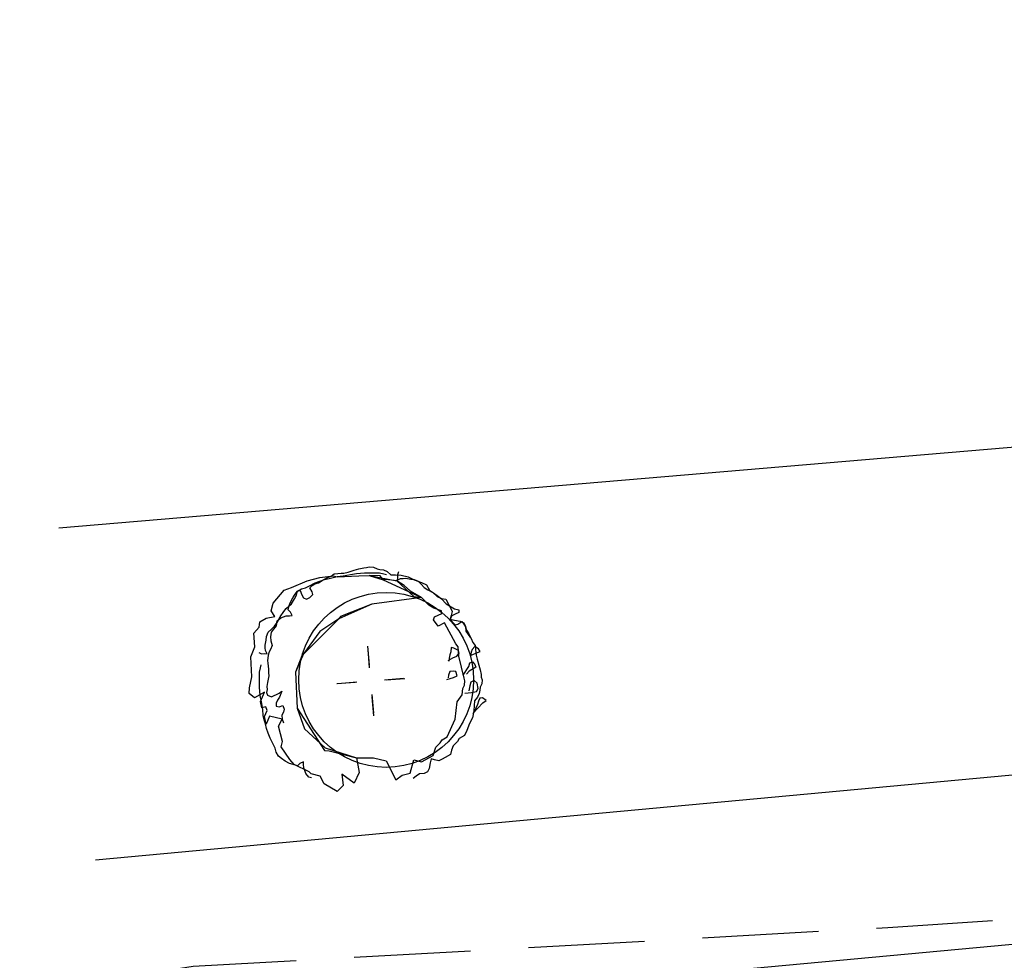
# Model space of a CAD drawing. Extents: x 446224 to 446791, y 446199 to 447379.
# Tile 57 of 113: x 446276 to 446293, y 447145 to 447162. Entities that reach past the tile are written whole.
import ezdxf

# ---------------------------------------------------------------- set-up
doc = ezdxf.new("R2010")
doc.units = 0
doc.header["$LTSCALE"] = 2
doc.header["$MEASUREMENT"] = 0
doc.linetypes.add('GESTRICH-X2', pattern=[1.5, 1, -0.5])
doc.layers.add('DB-Autohof', color=15, linetype='CONTINUOUS')
doc.layers.add('W-LTG', color=4, linetype='GESTRICH-X2')

msp = doc.modelspace()

# ---------------------------------------------------------------- linework, layer by layer
at = {"layer": 'DB-Autohof', "linetype": 'Continuous'}
for p, q in [((446344.889, 447158.6), (446277.026, 447152.844)), ((446281.71, 447152.018), (446281.766, 447152.058)), ((446281.766, 447152.058), (446281.826, 447152.063)), ((446281.826, 447152.063), (446281.885, 447152.068)), ((446281.885, 447152.068), (446281.933, 447152.072)), ((446281.933, 447152.072), (446282.003, 447152.09)), ((446282.003, 447152.09), (446282.108, 447152.123)), ((446282.046, 447152.045), (446282.149, 447152.066)), ((446282.046, 447152.045), (446282.149, 447152.066)), ((446282.108, 447152.123), (446282.191, 447152.142)), ((446282.149, 447152.066), (446282.289, 447152.077)), ((446282.149, 447152.066), (446282.289, 447152.077)), ((446282.191, 447152.142), (446282.273, 447152.161)), ((446282.273, 447152.161), (446282.321, 447152.165)), ((446282.289, 447152.077), (446282.429, 447152.077)), ((446282.289, 447152.077), (446282.429, 447152.077)), ((446282.321, 447152.165), (446282.367, 447152.181)), ((446282.367, 447152.181), (446282.439, 447152.175)), ((446282.429, 447152.077), (446282.546, 447152.076)), ((446282.429, 447152.077), (446282.546, 447152.076)), ((446282.439, 447152.175), (446282.502, 447152.144)), ((446282.502, 447152.144), (446282.551, 447152.136)), ((446282.546, 447152.076), (446282.617, 447152.058)), ((446282.546, 447152.076), (446282.617, 447152.058)), ((446282.551, 447152.136), (446282.611, 447152.129)), ((446282.611, 447152.129), (446282.674, 447152.098)), ((446282.617, 447152.058), (446282.665, 447152.05)), ((446282.617, 447152.058), (446282.665, 447152.05)), ((446282.674, 447152.098), (446282.738, 447152.044)), ((446282.872, 447152.091), (446282.852, 447152.043)), ((446282.872, 447152.091), (446282.852, 447152.043)), ((446281.03, 447151.824), (446281.301, 447151.941)), ((446281.301, 447151.941), (446281.518, 447151.994)), ((446281.327, 447151.845), (446281.439, 447151.901)), ((446281.327, 447151.845), (446281.439, 447151.901)), ((446281.388, 447151.859), (446281.433, 447151.887)), ((446281.433, 447151.887), (446281.492, 447151.904)), ((446281.439, 447151.901), (446281.518, 447151.931)), ((446281.439, 447151.901), (446281.518, 447151.931)), ((446281.492, 447151.904), (446281.56, 447151.945)), ((446281.518, 447151.994), (446281.749, 447152.025)), ((446281.518, 447151.931), (446281.597, 447151.961)), ((446281.518, 447151.931), (446281.597, 447151.961)), ((446281.56, 447151.945), (446281.64, 447151.988)), ((446281.597, 447151.961), (446281.678, 447151.98)), ((446281.597, 447151.961), (446281.678, 447151.98)), ((446281.64, 447151.988), (446281.71, 447152.018)), ((446281.678, 447151.98), (446281.746, 447151.997)), ((446281.678, 447151.98), (446281.746, 447151.997)), ((446281.746, 447151.997), (446281.815, 447152.014)), ((446281.746, 447151.997), (446281.815, 447152.014)), ((446281.749, 447152.025), (446281.815, 447152.009)), ((446281.815, 447152.014), (446281.919, 447152.023)), ((446281.815, 447152.014), (446281.919, 447152.023)), ((446281.815, 447152.009), (446282.186, 447152.023)), ((446281.919, 447152.023), (446282.046, 447152.045)), ((446281.919, 447152.023), (446282.046, 447152.045)), ((446282.186, 447152.023), (446282.368, 447152.03)), ((446282.368, 447152.03), (446282.843, 447151.941)), ((446282.368, 447152.03), (446282.608, 447151.956)), ((446282.556, 447152.022), (446282.368, 447152.03)), ((446282.608, 447151.956), (446282.556, 447152.022)), ((446282.654, 447151.96), (446282.608, 447151.956)), ((446282.608, 447151.956), (446283.265, 447151.649)), ((446282.843, 447151.941), (446282.654, 447151.96)), ((446282.738, 447152.044), (446282.822, 447152.039)), ((446282.822, 447152.039), (446282.919, 447152.035)), ((446282.843, 447151.941), (446283.137, 447151.671)), ((446282.967, 447151.858), (446282.843, 447151.941)), ((446282.856, 447151.996), (446282.849, 447151.949)), ((446282.856, 447151.996), (446282.849, 447151.949)), ((446282.849, 447151.949), (446282.905, 447151.977)), ((446282.849, 447151.949), (446282.905, 447151.977)), ((446282.852, 447152.043), (446282.856, 447151.996)), ((446282.852, 447152.043), (446282.856, 447151.996)), ((446282.905, 447151.977), (446282.951, 447151.981)), ((446282.905, 447151.977), (446282.951, 447151.981)), ((446282.919, 447152.035), (446283.04, 447152.009)), ((446282.951, 447151.981), (446282.997, 447151.985)), ((446282.951, 447151.981), (446282.997, 447151.985)), ((446282.997, 447151.985), (446283.081, 447151.968)), ((446282.997, 447151.985), (446283.081, 447151.968)), ((446283.04, 447152.009), (446283.141, 447151.958)), ((446283.081, 447151.968), (446283.14, 447151.962)), ((446283.081, 447151.968), (446283.14, 447151.962)), ((446283.14, 447151.962), (446283.212, 447151.933)), ((446283.14, 447151.962), (446283.212, 447151.933)), ((446283.141, 447151.958), (446283.265, 447151.908)), ((446283.212, 447151.933), (446283.263, 447151.878)), ((446283.212, 447151.933), (446283.263, 447151.878)), ((446283.265, 447151.908), (446283.352, 447151.867)), ((446280.714, 447151.553), (446280.905, 447151.779)), ((446280.905, 447151.779), (446281.03, 447151.824)), ((446281.093, 447151.709), (446281.135, 447151.759)), ((446281.093, 447151.709), (446281.135, 447151.759)), ((446281.114, 447151.692), (446281.132, 447151.766)), ((446281.132, 447151.766), (446281.179, 447151.77)), ((446281.135, 447151.759), (446281.202, 447151.8)), ((446281.135, 447151.759), (446281.202, 447151.8)), ((446281.179, 447151.77), (446281.209, 447151.7)), ((446281.202, 447151.8), (446281.271, 447151.817)), ((446281.202, 447151.8), (446281.271, 447151.817)), ((446281.271, 447151.817), (446281.327, 447151.845)), ((446281.271, 447151.817), (446281.327, 447151.845)), ((446281.343, 447151.819), (446281.388, 447151.859)), ((446281.385, 447151.751), (446281.343, 447151.819)), ((446281.4, 447151.704), (446281.385, 447151.751)), ((446283.08, 447151.762), (446282.967, 447151.858)), ((446283.265, 447151.649), (446283.08, 447151.762)), ((446283.263, 447151.878), (446283.315, 447151.824)), ((446283.263, 447151.878), (446283.315, 447151.824)), ((446283.315, 447151.824), (446283.376, 447151.783)), ((446283.315, 447151.824), (446283.376, 447151.783)), ((446283.352, 447151.867), (446283.407, 447151.776)), ((446283.376, 447151.783), (446283.474, 447151.733)), ((446283.376, 447151.783), (446283.474, 447151.733)), ((446283.407, 447151.776), (446283.458, 447151.745)), ((446283.458, 447151.745), (446283.536, 447151.667)), ((446283.474, 447151.733), (446283.561, 447151.67)), ((446283.474, 447151.733), (446283.561, 447151.67)), ((446280.678, 447151.421), (446280.714, 447151.553)), ((446280.992, 447151.513), (446281.011, 447151.573)), ((446280.992, 447151.513), (446281.011, 447151.573)), ((446281.011, 447151.573), (446281.051, 447151.647)), ((446281.011, 447151.573), (446281.051, 447151.647)), ((446281.031, 447151.542), (446281.083, 447151.63)), ((446281.051, 447151.647), (446281.093, 447151.709)), ((446281.051, 447151.647), (446281.093, 447151.709)), ((446281.083, 447151.63), (446281.114, 447151.692)), ((446281.209, 447151.7), (446281.238, 447151.643)), ((446281.238, 447151.643), (446281.288, 447151.623)), ((446281.288, 447151.623), (446281.345, 447151.652)), ((446281.345, 447151.652), (446281.4, 447151.704)), ((446283.265, 447151.649), (446282.412, 447151.539)), ((446283.265, 447151.649), (446282.412, 447151.539)), ((446283.137, 447151.671), (446283.265, 447151.649)), ((446283.392, 447151.52), (446283.265, 447151.649)), ((446283.536, 447151.667), (446283.611, 447151.637)), ((446283.561, 447151.67), (446283.611, 447151.627)), ((446283.561, 447151.67), (446283.611, 447151.627)), ((446283.611, 447151.637), (446283.684, 447151.62)), ((446283.611, 447151.627), (446283.689, 447151.54)), ((446283.611, 447151.627), (446283.689, 447151.54)), ((446283.684, 447151.62), (446283.74, 447151.528)), ((446280.745, 447151.322), (446280.678, 447151.421)), ((446280.833, 447151.321), (446280.898, 447151.411)), ((446280.898, 447151.411), (446280.941, 447151.462)), ((446280.941, 447151.462), (446281.031, 447151.542)), ((446280.975, 447151.442), (446280.992, 447151.513)), ((446280.975, 447151.442), (446280.992, 447151.513)), ((446281.014, 447151.398), (446280.975, 447151.442)), ((446281.014, 447151.398), (446280.975, 447151.442)), ((446281.042, 447151.342), (446281.014, 447151.398)), ((446281.042, 447151.342), (446281.014, 447151.398)), ((446282.412, 447151.539), (446281.844, 447151.287)), ((446282.412, 447151.539), (446281.873, 447151.326)), ((446283.478, 447151.468), (446283.392, 447151.52)), ((446283.611, 447151.421), (446283.478, 447151.468)), ((446283.491, 447151.318), (446283.615, 447151.375)), ((446283.615, 447151.375), (446283.611, 447151.421)), ((446283.689, 447151.54), (446283.775, 447151.489)), ((446283.689, 447151.54), (446283.775, 447151.489)), ((446283.74, 447151.528), (446283.768, 447151.471)), ((446283.768, 447151.471), (446283.797, 447151.413)), ((446283.775, 447151.489), (446283.836, 447151.459)), ((446283.775, 447151.489), (446283.836, 447151.459)), ((446283.797, 447151.413), (446283.779, 447151.34)), ((446283.836, 447151.459), (446283.907, 447151.442)), ((446283.836, 447151.459), (446283.907, 447151.442)), ((446283.911, 447151.395), (446283.844, 447151.366)), ((446283.911, 447151.395), (446283.844, 447151.366)), ((446283.907, 447151.442), (446283.911, 447151.395)), ((446283.907, 447151.442), (446283.911, 447151.395)), ((446280.472, 447151.142), (446280.484, 447151.23)), ((446280.484, 447151.23), (446280.595, 447151.297)), ((446280.595, 447151.297), (446280.745, 447151.322)), ((446280.739, 447151.158), (446280.782, 447151.221)), ((446280.773, 447151.203), (446280.781, 447151.25)), ((446280.773, 447151.203), (446280.781, 447151.25)), ((446280.781, 447151.25), (446280.846, 447151.303)), ((446280.781, 447151.25), (446280.846, 447151.303)), ((446280.782, 447151.221), (446280.833, 447151.321)), ((446280.846, 447151.303), (446280.892, 447151.318)), ((446280.846, 447151.303), (446280.892, 447151.318)), ((446280.892, 447151.318), (446280.937, 447151.334)), ((446280.892, 447151.318), (446280.937, 447151.334)), ((446280.937, 447151.334), (446280.995, 447151.338)), ((446280.937, 447151.334), (446280.995, 447151.338)), ((446280.995, 447151.338), (446281.042, 447151.342)), ((446280.995, 447151.338), (446281.042, 447151.342)), ((446281.844, 447151.287), (446281.209, 447150.647)), ((446281.844, 447151.287), (446281.518, 447151.067)), ((446281.873, 447151.326), (446281.844, 447151.287)), ((446283.472, 447151.269), (446283.491, 447151.318)), ((446283.551, 447151.159), (446283.472, 447151.269)), ((446283.663, 447151.215), (446283.551, 447151.159)), ((446283.856, 447150.857), (446283.663, 447151.215)), ((446283.779, 447151.34), (446283.761, 447151.279)), ((446283.761, 447151.279), (446283.834, 447151.261)), ((446283.787, 447151.338), (446283.768, 447151.29)), ((446283.787, 447151.338), (446283.768, 447151.29)), ((446283.768, 447151.29), (446283.796, 447151.234)), ((446283.768, 447151.29), (446283.796, 447151.234)), ((446283.844, 447151.366), (446283.787, 447151.338)), ((446283.844, 447151.366), (446283.787, 447151.338)), ((446283.796, 447151.234), (446283.847, 447151.18)), ((446283.796, 447151.234), (446283.847, 447151.18)), ((446283.834, 447151.261), (446283.931, 447151.245)), ((446283.893, 447151.195), (446283.96, 447151.236)), ((446283.893, 447151.195), (446283.96, 447151.236)), ((446283.931, 447151.245), (446283.994, 447151.214)), ((446283.96, 447151.236), (446283.998, 447151.192)), ((446283.96, 447151.236), (446283.998, 447151.192)), ((446283.994, 447151.214), (446284.022, 447151.157)), ((446280.381, 447151.035), (446280.472, 447151.142)), ((446280.401, 447150.804), (446280.381, 447151.035)), ((446280.599, 447150.978), (446280.628, 447151.053)), ((446280.628, 447151.053), (446280.684, 447151.105)), ((446280.678, 447151.056), (446280.668, 447150.972)), ((446280.678, 447151.056), (446280.668, 447150.972)), ((446280.723, 447151.109), (446280.678, 447151.056)), ((446280.723, 447151.109), (446280.678, 447151.056)), ((446280.684, 447151.105), (446280.739, 447151.158)), ((446280.769, 447151.163), (446280.723, 447151.109)), ((446280.769, 447151.163), (446280.723, 447151.109)), ((446280.773, 447151.203), (446280.769, 447151.163)), ((446280.773, 447151.203), (446280.769, 447151.163)), ((446281.518, 447151.067), (446281.236, 447150.681)), ((446283.847, 447151.18), (446283.893, 447151.195)), ((446283.847, 447151.18), (446283.893, 447151.195)), ((446283.998, 447151.192), (446284.025, 447151.148)), ((446283.998, 447151.192), (446284.025, 447151.148)), ((446284.022, 447151.157), (446284.029, 447151.073)), ((446284.025, 447151.148), (446284.042, 447151.091)), ((446284.025, 447151.148), (446284.042, 447151.091)), ((446284.029, 447151.073), (446284.07, 447151.017)), ((446284.042, 447151.091), (446284.082, 447151.024)), ((446284.042, 447151.091), (446284.082, 447151.024)), ((446280.575, 447150.832), (446280.592, 447150.918)), ((446280.592, 447150.918), (446280.599, 447150.978)), ((446280.668, 447150.972), (446280.674, 447150.906)), ((446280.668, 447150.972), (446280.674, 447150.906)), ((446280.674, 447150.906), (446280.697, 447150.825)), ((446280.674, 447150.906), (446280.697, 447150.825)), ((446284.07, 447151.017), (446284.111, 447150.96)), ((446284.082, 447151.024), (446284.124, 447150.946)), ((446284.082, 447151.024), (446284.124, 447150.946)), ((446284.124, 447150.946), (446284.153, 447150.878)), ((446284.124, 447150.946), (446284.153, 447150.878)), ((446284.153, 447150.878), (446284.193, 447150.823)), ((446284.153, 447150.878), (446284.193, 447150.823)), ((446280.332, 447150.632), (446280.401, 447150.804)), ((446280.466, 447150.704), (446280.515, 447150.684)), ((446280.579, 447150.785), (446280.575, 447150.832)), ((446280.583, 447150.737), (446280.579, 447150.785)), ((446280.611, 447150.68), (446280.583, 447150.737)), ((446280.641, 447150.704), (446280.629, 447150.653)), ((446280.641, 447150.704), (446280.629, 447150.653)), ((446280.67, 447150.756), (446280.641, 447150.704)), ((446280.67, 447150.756), (446280.641, 447150.704)), ((446280.697, 447150.825), (446280.67, 447150.756)), ((446280.697, 447150.825), (446280.67, 447150.756)), ((446282.371, 447150.485), (446282.343, 447150.813)), ((446282.374, 447150.444), (446282.347, 447150.764)), ((446282.374, 447150.444), (446282.347, 447150.764)), ((446283.772, 447150.716), (446283.752, 447150.667)), ((446283.777, 447150.789), (446283.772, 447150.716)), ((446283.826, 447150.781), (446283.777, 447150.789)), ((446283.902, 447150.739), (446283.826, 447150.781)), ((446283.896, 447150.802), (446283.856, 447150.857)), ((446283.91, 447150.64), (446283.896, 447150.802)), ((446283.917, 447150.693), (446283.902, 447150.739)), ((446284.12, 447150.71), (446284.112, 447150.661)), ((446284.139, 447150.759), (446284.12, 447150.71)), ((446284.124, 447150.662), (446284.228, 447150.707)), ((446284.183, 447150.811), (446284.139, 447150.759)), ((446284.247, 447150.768), (446284.183, 447150.811)), ((446284.193, 447150.823), (446284.198, 447150.765)), ((446284.193, 447150.823), (446284.198, 447150.765)), ((446284.198, 447150.765), (446284.202, 447150.707)), ((446284.198, 447150.765), (446284.202, 447150.707)), ((446284.202, 447150.707), (446284.206, 447150.661)), ((446284.202, 447150.707), (446284.206, 447150.661)), ((446284.228, 447150.707), (446284.274, 447150.722)), ((446284.274, 447150.722), (446284.247, 447150.768)), ((446280.345, 447150.285), (446280.332, 447150.632)), ((446280.515, 447150.684), (446280.563, 447150.688)), ((446280.563, 447150.688), (446280.611, 447150.68)), ((446280.629, 447150.653), (446280.619, 447150.569)), ((446280.629, 447150.653), (446280.619, 447150.569)), ((446280.619, 447150.569), (446280.623, 447150.52)), ((446280.619, 447150.569), (446280.623, 447150.52)), ((446281.236, 447150.681), (446281.098, 447150.368)), ((446281.209, 447150.647), (446281.098, 447150.368)), ((446283.724, 447150.569), (446283.804, 447150.611)), ((446283.745, 447150.606), (446283.737, 447150.558)), ((446283.752, 447150.667), (446283.745, 447150.606)), ((446283.804, 447150.611), (446283.874, 447150.641)), ((446283.874, 447150.641), (446283.917, 447150.693)), ((446284, 447150.262), (446283.91, 447150.64)), ((446284.08, 447150.467), (446284.099, 447150.528)), ((446284.099, 447150.528), (446284.145, 447150.544)), ((446284.145, 447150.544), (446284.185, 447150.499)), ((446284.206, 447150.661), (446284.224, 447150.592)), ((446284.206, 447150.661), (446284.224, 447150.592)), ((446284.224, 447150.592), (446284.256, 447150.489)), ((446284.224, 447150.592), (446284.256, 447150.489)), ((446280.48, 447150.249), (446280.482, 447150.369)), ((446280.482, 447150.369), (446280.499, 447150.443)), ((446280.499, 447150.443), (446280.507, 447150.491)), ((446280.623, 447150.52), (446280.632, 447150.421)), ((446280.623, 447150.52), (446280.632, 447150.421)), ((446280.632, 447150.421), (446280.637, 447150.355)), ((446280.632, 447150.421), (446280.637, 447150.355)), ((446281.098, 447150.368), (446281.129, 447149.746)), ((446281.098, 447150.368), (446281.129, 447149.746)), ((446283.752, 447150.379), (446283.733, 447150.318)), ((446283.811, 447150.384), (446283.752, 447150.379)), ((446283.86, 447150.376), (446283.811, 447150.384)), ((446283.878, 447150.306), (446283.86, 447150.376)), ((446283.985, 447150.315), (446284.08, 447150.467)), ((446284.087, 447150.383), (446284.043, 447150.332)), ((446284.155, 447150.425), (446284.087, 447150.383)), ((446284.201, 447150.453), (446284.155, 447150.425)), ((446284.185, 447150.499), (446284.201, 447150.453)), ((446284.256, 447150.489), (446284.274, 447150.409)), ((446284.256, 447150.489), (446284.274, 447150.409)), ((446284.274, 447150.409), (446284.292, 447150.329)), ((446284.274, 447150.409), (446284.292, 447150.329)), ((446280.31, 447150.099), (446280.345, 447150.285)), ((446280.48, 447150.106), (446280.48, 447150.249)), ((446280.618, 447150.187), (446280.607, 447150.12)), ((446280.618, 447150.187), (446280.607, 447150.12)), ((446280.641, 447150.305), (446280.618, 447150.187)), ((446280.641, 447150.305), (446280.618, 447150.187)), ((446280.637, 447150.355), (446280.641, 447150.305)), ((446280.637, 447150.355), (446280.641, 447150.305)), ((446282.128, 447150.191), (446281.808, 447150.164)), ((446282.128, 447150.191), (446281.808, 447150.164)), ((446282.155, 447150.193), (446281.827, 447150.166)), ((446282.63, 447150.233), (446282.958, 447150.261)), ((446282.659, 447150.234), (446282.979, 447150.26)), ((446282.659, 447150.234), (446282.979, 447150.26)), ((446283.703, 447150.243), (446283.82, 447150.277)), ((446283.733, 447150.318), (446283.725, 447150.269)), ((446283.82, 447150.277), (446283.878, 447150.306)), ((446284.015, 447150.216), (446284, 447150.262)), ((446284.009, 447150.146), (446284.015, 447150.216)), ((446284.115, 447150.194), (446284.096, 447150.132)), ((446284.172, 447150.223), (446284.115, 447150.194)), ((446284.224, 447150.179), (446284.172, 447150.223)), ((446284.292, 447150.329), (446284.296, 447150.283)), ((446284.292, 447150.329), (446284.296, 447150.283)), ((446284.296, 447150.283), (446284.312, 447150.237)), ((446284.296, 447150.283), (446284.312, 447150.237)), ((446284.312, 447150.237), (446284.306, 447150.167)), ((446284.312, 447150.237), (446284.306, 447150.167)), ((446280.302, 447149.999), (446280.31, 447150.099)), ((446280.566, 447150.021), (446280.391, 447149.923)), ((446280.492, 447149.963), (446280.48, 447150.106)), ((446280.496, 447149.865), (446280.566, 447150.021)), ((446280.611, 447150.07), (446280.599, 447150.019)), ((446280.611, 447150.07), (446280.599, 447150.019)), ((446280.599, 447150.019), (446280.619, 447149.971)), ((446280.599, 447150.019), (446280.619, 447149.971)), ((446280.607, 447150.12), (446280.611, 447150.07)), ((446280.607, 447150.12), (446280.611, 447150.07)), ((446280.816, 447150.004), (446280.863, 447150.041)), ((446280.816, 447150.004), (446280.863, 447150.041)), ((446280.863, 447150.041), (446280.821, 447149.938)), ((446280.863, 447150.041), (446280.821, 447149.938)), ((446283.965, 447149.978), (446283.98, 447150.085)), ((446283.98, 447150.085), (446284.009, 447150.146)), ((446284.096, 447150.132), (446284.079, 447150.047)), ((446284.13, 447150.015), (446284.212, 447150.034)), ((446284.212, 447150.034), (446284.244, 447150.085)), ((446284.244, 447150.085), (446284.224, 447150.179)), ((446284.268, 447150.058), (446284.262, 447149.999)), ((446284.268, 447150.058), (446284.262, 447149.999)), ((446284.276, 447150.106), (446284.268, 447150.058)), ((446284.276, 447150.106), (446284.268, 447150.058)), ((446284.306, 447150.167), (446284.276, 447150.106)), ((446284.306, 447150.167), (446284.276, 447150.106)), ((446280.391, 447149.923), (446280.302, 447149.999)), ((446280.513, 447149.857), (446280.492, 447149.963)), ((446280.522, 447149.751), (446280.496, 447149.865)), ((446280.535, 447149.727), (446280.513, 447149.857)), ((446280.619, 447149.971), (446280.688, 447149.944)), ((446280.619, 447149.971), (446280.688, 447149.944)), ((446280.688, 447149.944), (446280.816, 447150.004)), ((446280.688, 447149.944), (446280.816, 447150.004)), ((446280.792, 447149.886), (446280.764, 447149.834)), ((446280.792, 447149.886), (446280.764, 447149.834)), ((446280.821, 447149.938), (446280.792, 447149.886)), ((446280.821, 447149.938), (446280.792, 447149.886)), ((446282.413, 447149.981), (446282.44, 447149.661)), ((446282.413, 447149.981), (446282.44, 447149.661)), ((446282.414, 447149.941), (446282.442, 447149.613)), ((446283.848, 447149.56), (446283.882, 447149.855)), ((446283.882, 447149.855), (446283.965, 447149.978)), ((446284.011, 447150.005), (446284.13, 447150.015)), ((446284.178, 447149.875), (446284.174, 447149.793)), ((446284.178, 447149.875), (446284.174, 447149.793)), ((446284.232, 447149.938), (446284.178, 447149.875)), ((446284.232, 447149.938), (446284.178, 447149.875)), ((446284.25, 447149.87), (446284.231, 447149.808)), ((446284.262, 447149.999), (446284.232, 447149.938)), ((446284.262, 447149.999), (446284.232, 447149.938)), ((446284.27, 447149.919), (446284.25, 447149.87)), ((446284.317, 447149.923), (446284.27, 447149.919)), ((446284.381, 447149.881), (446284.317, 447149.923)), ((446284.324, 447149.84), (446284.381, 447149.881)), ((446280.587, 447149.773), (446280.522, 447149.751)), ((446280.544, 447149.62), (446280.535, 447149.727)), ((446280.567, 447149.606), (446280.609, 447149.709)), ((446280.609, 447149.709), (446280.587, 447149.773)), ((446280.764, 447149.834), (446280.768, 447149.784)), ((446280.764, 447149.834), (446280.768, 447149.784)), ((446280.768, 447149.784), (446280.819, 447149.772)), ((446280.768, 447149.784), (446280.819, 447149.772)), ((446280.819, 447149.772), (446280.883, 447149.794)), ((446280.819, 447149.772), (446280.883, 447149.794)), ((446280.893, 447149.679), (446280.864, 447149.626)), ((446280.893, 447149.679), (446280.864, 447149.626)), ((446280.883, 447149.794), (446280.905, 447149.729)), ((446280.883, 447149.794), (446280.905, 447149.729)), ((446280.905, 447149.729), (446280.893, 447149.679)), ((446280.905, 447149.729), (446280.893, 447149.679)), ((446281.129, 447149.746), (446281.599, 447149.022)), ((446281.129, 447149.746), (446281.254, 447149.392)), ((446284.17, 447149.699), (446284.145, 447149.58)), ((446284.17, 447149.699), (446284.145, 447149.58)), ((446284.148, 447149.658), (446284.324, 447149.84)), ((446284.174, 447149.793), (446284.17, 447149.699)), ((446284.174, 447149.793), (446284.17, 447149.699)), ((446284.2, 447149.746), (446284.18, 447149.696)), ((446284.231, 447149.808), (446284.2, 447149.746)), ((446280.562, 447149.549), (446280.544, 447149.62)), ((446280.58, 447149.479), (446280.562, 447149.549)), ((446280.595, 447149.475), (446280.567, 447149.606)), ((446280.653, 447149.609), (446280.595, 447149.475)), ((446280.868, 447149.556), (446280.653, 447149.609)), ((446280.808, 447149.437), (446280.868, 447149.556)), ((446280.864, 447149.626), (446280.869, 447149.56)), ((446280.864, 447149.626), (446280.869, 447149.56)), ((446280.869, 447149.56), (446280.892, 447149.496)), ((446280.869, 447149.56), (446280.892, 447149.496)), ((446283.71, 447149.256), (446283.848, 447149.56)), ((446284.145, 447149.58), (446284.095, 447149.483)), ((446284.145, 447149.58), (446284.095, 447149.483)), ((446280.599, 447149.397), (446280.58, 447149.479)), ((446280.63, 447149.315), (446280.599, 447149.397)), ((446280.875, 447149.176), (446280.808, 447149.437)), ((446281.254, 447149.392), (446281.609, 447149.064)), ((446284.046, 447149.362), (446284.007, 447149.277)), ((446284.046, 447149.362), (446284.007, 447149.277)), ((446284.095, 447149.483), (446284.046, 447149.362)), ((446284.095, 447149.483), (446284.046, 447149.362)), ((446280.661, 447149.234), (446280.63, 447149.315)), ((446280.718, 447149.119), (446280.661, 447149.234)), ((446280.853, 447149.083), (446280.875, 447149.176)), ((446283.59, 447149.153), (446283.621, 447149.202)), ((446283.621, 447149.202), (446283.71, 447149.256)), ((446283.887, 447149.173), (446283.811, 447149.097)), ((446283.887, 447149.173), (446283.811, 447149.097)), ((446283.918, 447149.223), (446283.887, 447149.173)), ((446283.918, 447149.223), (446283.887, 447149.173)), ((446284.007, 447149.277), (446283.918, 447149.223)), ((446284.007, 447149.277), (446283.918, 447149.223)), ((446280.747, 447149.062), (446280.718, 447149.119)), ((446280.765, 447148.991), (446280.747, 447149.062)), ((446281.003, 447148.862), (446280.853, 447149.083)), ((446281.599, 447149.022), (446281.68, 447149.016)), ((446281.609, 447149.064), (446282.151, 447148.892)), ((446281.68, 447149.016), (446282.151, 447148.892)), ((446283.468, 447148.932), (446283.515, 447149.076)), ((446283.515, 447149.076), (446283.59, 447149.153)), ((446283.782, 447149.024), (446283.765, 447148.953)), ((446283.782, 447149.024), (446283.765, 447148.953)), ((446283.811, 447149.097), (446283.782, 447149.024)), ((446283.811, 447149.097), (446283.782, 447149.024)), ((446280.806, 447148.923), (446280.765, 447148.991)), ((446280.858, 447148.879), (446280.806, 447148.923)), ((446280.921, 447148.837), (446280.858, 447148.879)), ((446280.997, 447148.795), (446280.921, 447148.837)), ((446281.075, 447148.779), (446281.003, 447148.862)), ((446282.151, 447148.892), (446282.443, 447148.893)), ((446282.151, 447148.892), (446282.196, 447148.639)), ((446282.443, 447148.893), (446282.658, 447148.841)), ((446282.658, 447148.841), (446282.825, 447148.516)), ((446283.073, 447148.63), (446283.136, 447148.858)), ((446283.136, 447148.858), (446283.267, 447148.822)), ((446283.267, 447148.822), (446283.468, 447148.932)), ((446283.432, 447148.878), (446283.415, 447148.807)), ((446283.432, 447148.878), (446283.415, 447148.807)), ((446283.492, 447148.86), (446283.432, 447148.878)), ((446283.492, 447148.86), (446283.432, 447148.878)), ((446283.564, 447148.843), (446283.492, 447148.86)), ((446283.564, 447148.843), (446283.492, 447148.86)), ((446283.62, 447148.871), (446283.564, 447148.843)), ((446283.62, 447148.871), (446283.564, 447148.843)), ((446283.676, 447148.899), (446283.62, 447148.871)), ((446283.676, 447148.899), (446283.62, 447148.871)), ((446283.765, 447148.953), (446283.676, 447148.899)), ((446283.765, 447148.953), (446283.676, 447148.899)), ((446281.058, 447148.776), (446280.997, 447148.795)), ((446281.132, 447148.758), (446281.058, 447148.776)), ((446281.335, 447148.652), (446281.075, 447148.779)), ((446281.176, 447148.798), (446281.132, 447148.758)), ((446281.234, 447148.827), (446281.176, 447148.798)), ((446281.238, 447148.779), (446281.234, 447148.827)), ((446281.243, 447148.72), (446281.238, 447148.779)), ((446281.259, 447148.673), (446281.243, 447148.72)), ((446281.274, 447148.626), (446281.259, 447148.673)), ((446283.399, 447148.712), (446283.37, 447148.651)), ((446283.399, 447148.712), (446283.37, 447148.651)), ((446283.415, 447148.807), (446283.399, 447148.712)), ((446283.415, 447148.807), (446283.399, 447148.712)), ((446293.952, 447148.644), (446277.656, 447147.135)), ((446281.328, 447148.559), (446281.274, 447148.626)), ((446281.377, 447148.551), (446281.328, 447148.559)), ((446281.369, 447148.618), (446281.335, 447148.652)), ((446281.524, 447148.58), (446281.369, 447148.618)), ((446281.593, 447148.448), (446281.524, 447148.58)), ((446281.894, 447148.614), (446281.922, 447148.417)), ((446282.106, 447148.456), (446281.894, 447148.614)), ((446282.196, 447148.639), (446282.106, 447148.456)), ((446282.825, 447148.516), (446282.936, 447148.596)), ((446282.936, 447148.596), (446283.073, 447148.63)), ((446283.177, 447148.577), (446283.122, 447148.537)), ((446283.177, 447148.577), (446283.122, 447148.537)), ((446283.232, 447148.616), (446283.177, 447148.577)), ((446283.232, 447148.616), (446283.177, 447148.577)), ((446283.313, 447148.623), (446283.232, 447148.616)), ((446283.313, 447148.623), (446283.232, 447148.616)), ((446283.37, 447148.651), (446283.313, 447148.623)), ((446283.37, 447148.651), (446283.313, 447148.623)), ((446281.814, 447148.315), (446281.593, 447148.448)), ((446281.922, 447148.417), (446281.814, 447148.315)), ((446296.709, 447145.987), (446277.974, 447144.252))]:
    msp.add_line(p, q, dxfattribs=at)
msp.add_circle((446282.659, 447150.234), 1.505, dxfattribs=at)
at = {"layer": 'W-LTG', "flags": 128}
msp.add_lwpolyline([(446228.383, 447140.216), (446240.03, 447141.147), (446245.607, 447141.522), (446252.593, 447142.147), (446265.454, 447143.431), (446274.511, 447144.666), (446279.34, 447145.306), (446291.291, 447145.976), (446311.693, 447147.316), (446329.461, 447148.484), (446352.315, 447149.728), (446363.449, 447150.534), (446364.494, 447150.534), (446367.077, 447154.191), (446373.067, 447162.383), (446374.555, 447164.449), (446374.909, 447165.353), (446374.614, 447169.835), (446372.271, 447186.481), (446370.309, 447203.623), (446368.81, 447215.751), (446366.683, 447232.887), (446365.347, 447242.97), (446363.846, 447257.677), (446363.116, 447263.58), (446362.147, 447266.71), (446359.936, 447278.415), (446356.369, 447291.47), (446354.944, 447297.816)], dxfattribs=at)
msp.add_lwpolyline([(446228.383, 447140.216), (446240.03, 447141.147), (446245.607, 447141.522), (446252.593, 447142.147), (446265.454, 447143.431), (446274.511, 447144.666), (446279.34, 447145.306), (446291.291, 447145.976), (446311.693, 447147.316), (446329.461, 447148.484), (446352.315, 447149.728), (446363.449, 447150.534), (446364.494, 447150.534), (446367.077, 447154.191), (446373.067, 447162.383), (446374.555, 447164.449), (446374.909, 447165.353), (446374.614, 447169.835), (446372.271, 447186.481), (446370.309, 447203.623), (446368.81, 447215.751), (446366.683, 447232.887), (446365.347, 447242.97), (446363.846, 447257.677), (446363.116, 447263.58), (446362.147, 447266.71), (446359.936, 447278.415), (446356.369, 447291.47), (446354.944, 447297.816)], dxfattribs=at)

doc.saveas('drawing.dxf')
